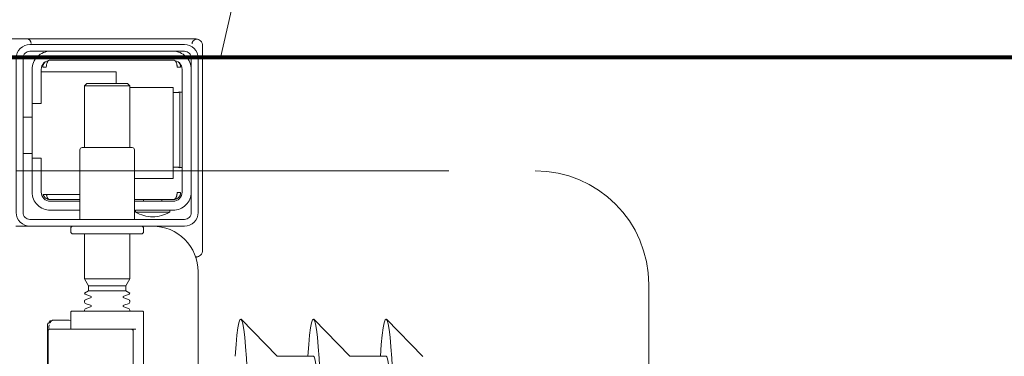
# Model space of a CAD drawing. Header units: metres. Extents: x 7408630 to 15602436, y 5561464 to 13303678.
# Tile 170 of 256: x 7413383 to 7413405, y 5567009 to 5567016. Entities that reach past the tile are written whole.
import ezdxf
from ezdxf.enums import TextEntityAlignment as Align

# ---------------------------------------------------------------- set-up
doc = ezdxf.new("R2010")
doc.units = ezdxf.units.M
doc.header["$MEASUREMENT"] = 0
doc.linetypes.add('HIDDEN2', pattern=[4.7625, 3.175, -1.5875])
for name, color, linetype, lineweight in [('!! 0_Opis_pom', 9, 'Continuous', 13), ('!! 1_OPIS POM NOWE', 140, 'Continuous', 5), ('!! 2 ZABUDOWA GK-MDF', 54, 'Continuous', 13), ('Granica', 112, 'Continuous', 80)]:
    doc.layers.add(name, color=color, linetype=linetype, lineweight=lineweight)
doc.layers.add('!! 2_WYBURZENIA DO REMONTU', color=7, linetype='Continuous', lineweight=0, true_color=0x4d4d4d, plot=False)
doc.layers.add('!!_@ wypos sanit nd', color=7, linetype='Continuous', lineweight=0, plot=False)
doc.styles.add('ARIAL', font='tahoma.ttf')

# ---------------------------------------------------------------- blocks, each defined once
blk = doc.blocks.new('99400_TOP')
for points in [[(-0.15993, 0.04968), (-0.17248, 0.04968, 0.405519), (-0.172, 0.05018), (-0.172, 0.05088, 0.414214), (-0.1725, 0.05138), (-0.1875, 0.05138, 0.414214), (-0.188, 0.05088), (-0.188, 0.05018, 0.405519), (-0.18751, 0.04968), (-0.19, 0.04968, -0.414214), (-0.2, 0.05968), (-0.2, 0.13968, -0.266001), (-0.19506, 0.1483)], [(-0.188, 0.14483), (-0.188, 0.06856, 0.414214), (-0.1878, 0.06836), (-0.17545, 0.06836), (-0.1722, 0.06836, 0.414214), (-0.172, 0.06856), (-0.172, 0.07236)], [(-0.1857, 0.08016), (-0.1857, 0.07256), (-0.1857, 0.08016), (-0.18567, 0.08026), (-0.18559, 0.08034), (-0.17695, 0.08036), (-0.16725, 0.08036, -0.414214), (-0.16705, 0.08016), (-0.16705, 0.07256, -0.414214), (-0.16725, 0.07236), (-0.18543, 0.07236), (-0.18553, 0.0724), (-0.18559, 0.07256)], [(-0.185, 0.06836), (-0.185, 0.06812, -0.050055), (-0.18485, 0.06786), (-0.18364, 0.06745, -0.719897), (-0.18364, 0.06707), (-0.18485, 0.06666, -0.050055), (-0.185, 0.0664), (-0.185, 0.06612, -0.050055), (-0.18485, 0.06586), (-0.18364, 0.06545, -0.719897), (-0.18364, 0.06507), (-0.18485, 0.06466, -0.050055), (-0.185, 0.0644), (-0.1841, 0.06388), (-0.1841, 0.06282), (-0.185, 0.06126), (-0.185, 0.05138)], [(-0.175, 0.06836), (-0.175, 0.06812, 0.050055), (-0.17514, 0.06786), (-0.17636, 0.06745, 0.719897), (-0.17636, 0.06707), (-0.17514, 0.06666, 0.050055), (-0.175, 0.0664), (-0.175, 0.06612, 0.050055), (-0.17514, 0.06586), (-0.17636, 0.06545, 0.719897), (-0.17636, 0.06507), (-0.17514, 0.06466, 0.050055), (-0.175, 0.0644), (-0.1759, 0.06388), (-0.1759, 0.06282), (-0.175, 0.06126), (-0.175, 0.05138)], [(-0.20011, 0.05634, 0.091301), (-0.20055, 0.05604, 0.198909), (-0.20099, 0.05497)], [(-0.19944, 0.0564, 0.170835), (-0.20011, 0.05634)], [(-0.186, 0.04818), (-0.186, 0.03288, 0.414214), (-0.1855, 0.03238), (-0.1745, 0.03238, 0.414214), (-0.174, 0.03288), (-0.174, 0.04818)], [(-0.1985, 0.04218, -0.414214), (-0.1945, 0.04618), (-0.18625, 0.04618), (-0.18625, 0.04656), (-0.19375, 0.04656), (-0.19375, 0.04618)], [(-0.18625, 0.04656, 0.119096), (-0.19, 0.04764, 0.119096), (-0.19375, 0.04656)], [(-0.174, 0.04618), (-0.1675, 0.04618, -0.414214), (-0.1635, 0.04218), (-0.16353, 0.04268)], [(-0.186, 0.04418), (-0.1945, 0.04418, 0.414214), (-0.1965, 0.04218), (-0.1965, 0.01518, 0.414214), (-0.1945, 0.01318), (-0.1675, 0.01318, 0.414214), (-0.1655, 0.01518), (-0.1655, 0.02268), (-0.1635, 0.02268), (-0.1635, 0.04218)], [(-0.1635, 0.03468), (-0.1655, 0.03468), (-0.1655, 0.04218, 0.414214), (-0.1675, 0.04418), (-0.174, 0.04418)], [(-0.1945, 0.02025), (-0.19515, 0.02024), (-0.19542, 0.02024), (-0.1956, 0.02024), (-0.19567, 0.02024, 0.116465), (-0.19589, 0.02018), (-0.19601, 0.02013), (-0.19601, 0.03683), (-0.19589, 0.03678, 0.116465), (-0.19567, 0.03672), (-0.19542, 0.03672), (-0.19515, 0.03672), (-0.1945, 0.03671)], [(-0.1675, 0.01118, 0.414214), (-0.1635, 0.01518), (-0.1635, 0.02268)], [(-0.1985, 0.01518, 0.414214), (-0.1945, 0.01118)], [(-0.20099, 0.00998, 0.198909), (-0.20055, 0.00892, 0.091301), (-0.20011, 0.00862)], [(-0.16237, 0.00849), (-0.16249, 0.00849), (-0.16269, 0.00849), (-0.16294, 0.00849), (-0.16323, 0.00849), (-0.16357, 0.00849), (-0.16393, 0.00849), (-0.16428, 0.00849), (-0.19771, 0.00849), (-0.19841, 0.00849), (-0.19903, 0.00849), (-0.19948, 0.00849), (-0.19961, 0.00849), (-0.19973, 0.00851), (-0.19984, 0.00853), (-0.20003, 0.00859, 0.517033), (-0.1987, 0.00952)], [(-0.1633, 0.00948, 0.412536), (-0.1623, 0.00848), (-0.1125, 0.00848), (-0.11221, 0.00851), (-0.11193, 0.0086), (-0.11168, 0.00873), (-0.11145, 0.00892), (-0.11126, 0.00914), (-0.11112, 0.0094), (-0.11104, 0.00968)]]:
    blk.add_lwpolyline(points, format="xyb")
for points in [[(-0.16687, 0.08148), (-0.16687, 0.07124), (-0.16691, 0.07111), (-0.16701, 0.07103), (-0.16725, 0.07098), (-0.16725, 0.07071), (-0.16728, 0.07061), (-0.16735, 0.07054), (-0.16746, 0.0705), (-0.16762, 0.07049), (-0.16775, 0.07048), (-0.16789, 0.07046), (-0.16797, 0.07039), (-0.16807, 0.07036), (-0.1682, 0.07036), (-0.17167, 0.07036), (-0.172, 0.07041)], [(-0.24944, 0.07835), (-0.24147, 0.07016)], [(-0.24136, 0.07831), (-0.23341, 0.07831), (-0.22548, 0.07016)], [(-0.22538, 0.07831), (-0.21743, 0.07831), (-0.2095, 0.07016)], [(-0.18633, 0.07236), (-0.1855, 0.07236), (-0.18567, 0.07246), (-0.1857, 0.07256)], [(-0.16713, 0.07216), (-0.16714, 0.0719), (-0.16723, 0.07137)], [(-0.16738, 0.07096), (-0.16772, 0.07051), (-0.16829, 0.07036)], [(-0.1841, 0.06388), (-0.1759, 0.06388)], [(-0.175, 0.06126), (-0.185, 0.06126)], [(-0.1759, 0.06282), (-0.1841, 0.06282)], [(-0.20001, 0.05638), (-0.19987, 0.05642), (-0.19976, 0.05645), (-0.19962, 0.05647), (-0.19948, 0.05647)], [(-0.20099, 0.05497), (-0.20099, 0.00998)], [(-0.19478, 0.04378), (-0.186, 0.04378)], [(-0.192, 0.04418), (-0.192, 0.04378)], [(-0.188, 0.04418), (-0.188, 0.04378)], [(-0.16664, 0.04268), (-0.16666, 0.04284), (-0.16669, 0.04295), (-0.16672, 0.04306), (-0.16675, 0.04316), (-0.16679, 0.04326), (-0.16683, 0.04337), (-0.16689, 0.04346), (-0.16694, 0.04355), (-0.16701, 0.04363), (-0.1671, 0.0437), (-0.16718, 0.04375), (-0.16728, 0.04378), (-0.16718, 0.04377), (-0.16708, 0.04376), (-0.16696, 0.04373), (-0.16686, 0.0437), (-0.16677, 0.04367), (-0.16666, 0.04362), (-0.16657, 0.04357), (-0.16646, 0.0435), (-0.16636, 0.04342), (-0.16627, 0.04334), (-0.16618, 0.04324), (-0.1661, 0.04314), (-0.16603, 0.04303), (-0.16597, 0.04292), (-0.16592, 0.0428), (-0.16588, 0.04268), (-0.174, 0.04268)], [(-0.174, 0.04378), (-0.16722, 0.04378)], [(-0.185, 0.01918), (-0.1945, 0.01918), (-0.1945, 0.03918), (-0.186, 0.03918)], [(-0.19591, 0.03679), (-0.19602, 0.03679), (-0.19616, 0.03679), (-0.19632, 0.03679), (-0.1965, 0.03679)], [(-0.1615, 0.03368), (-0.1635, 0.03368)], [(-0.185, 0.03238), (-0.185, 0.01876), (-0.1845, 0.01826), (-0.1755, 0.01826), (-0.175, 0.01876), (-0.175, 0.03238)], [(-0.1615, 0.02568), (-0.1635, 0.02568)], [(-0.1965, 0.02017), (-0.19632, 0.02017), (-0.19616, 0.02017), (-0.19602, 0.02017), (-0.19591, 0.02017)], [(-0.175, 0.01876), (-0.185, 0.01876)], [(-0.182, 0.01826), (-0.182, 0.01568), (-0.1655, 0.01568)], [(-0.16636, 0.01353), (-0.16625, 0.01364), (-0.16618, 0.01371), (-0.16612, 0.01379), (-0.16606, 0.01388), (-0.166, 0.01398), (-0.16596, 0.01407), (-0.16592, 0.01417), (-0.16589, 0.01428), (-0.16586, 0.01438), (-0.16584, 0.01449), (-0.16583, 0.01459), (-0.16583, 0.01469), (-0.16593, 0.01468), (-0.16606, 0.01468), (-0.1663, 0.01468), (-0.1664, 0.01468), (-0.16651, 0.01468), (-0.16661, 0.01468), (-0.16661, 0.01458), (-0.16662, 0.01448), (-0.16663, 0.01438), (-0.16664, 0.01428), (-0.16665, 0.01418), (-0.16667, 0.01407), (-0.1667, 0.01397), (-0.16673, 0.01387), (-0.16676, 0.01377), (-0.1668, 0.01366), (-0.16685, 0.01356), (-0.1669, 0.01347), (-0.16697, 0.01338), (-0.16704, 0.01331), (-0.16712, 0.01325), (-0.16725, 0.01318), (-0.19475, 0.01318), (-0.19493, 0.01328), (-0.19501, 0.01336), (-0.19507, 0.01344), (-0.19513, 0.01353), (-0.19518, 0.01363), (-0.19522, 0.01372), (-0.19526, 0.01383), (-0.19529, 0.01393), (-0.19532, 0.01405), (-0.19534, 0.01415), (-0.19536, 0.01425), (-0.19537, 0.01435), (-0.19538, 0.01446), (-0.19538, 0.01458), (-0.19539, 0.01468), (-0.19617, 0.01467), (-0.19616, 0.01456), (-0.19615, 0.01446), (-0.19613, 0.01435), (-0.1961, 0.01425), (-0.19607, 0.01415), (-0.19603, 0.01405), (-0.19598, 0.01395), (-0.19592, 0.01386), (-0.19586, 0.01377), (-0.19579, 0.01369), (-0.19571, 0.01361), (-0.19563, 0.01353)]]:
    blk.add_lwpolyline(points)
for points in [[(-0.2, 0.01268), (-0.2, 0.04668, -0.414214), (-0.197, 0.04968), (-0.163, 0.04968, -0.414214), (-0.16, 0.04668), (-0.16, 0.01268, -0.414214), (-0.163, 0.00968), (-0.197, 0.00968, -0.414214)], [(-0.1615, 0.04668), (-0.1615, 0.01268, -0.414214), (-0.163, 0.01118), (-0.197, 0.01118, -0.414214), (-0.1985, 0.01268), (-0.1985, 0.04668, -0.414214), (-0.197, 0.04818), (-0.163, 0.04818, -0.414214)]]:
    blk.add_lwpolyline(points, format="xyb", close=True)
blk.add_lwpolyline([(-0.19467, 0.04378), (-0.19466, 0.04378), (-0.19466, 0.04378), (-0.19466, 0.04378), (-0.19466, 0.04378), (-0.19466, 0.04378), (-0.19466, 0.04378), (-0.19466, 0.04378), (-0.19466, 0.04378), (-0.19466, 0.04378), (-0.19466, 0.04378), (-0.19466, 0.04378), (-0.19466, 0.04378), (-0.19466, 0.04378), (-0.19466, 0.04378), (-0.19466, 0.04378), (-0.19466, 0.04378), (-0.19467, 0.04378), (-0.19467, 0.04378), (-0.19467, 0.04378), (-0.19467, 0.04378), (-0.19468, 0.04378), (-0.19468, 0.04378), (-0.19469, 0.04378), (-0.1947, 0.04378), (-0.1947, 0.04378), (-0.19471, 0.04378), (-0.19471, 0.04378), (-0.19471, 0.04378), (-0.19471, 0.04378), (-0.19472, 0.04378), (-0.19472, 0.04378), (-0.19472, 0.04377), (-0.19472, 0.04377), (-0.19473, 0.04377), (-0.19473, 0.04377), (-0.19473, 0.04377), (-0.19473, 0.04377), (-0.19473, 0.04377), (-0.19473, 0.04377), (-0.19474, 0.04377), (-0.19474, 0.04377), (-0.19474, 0.04377), (-0.19474, 0.04377), (-0.19474, 0.04377), (-0.19475, 0.04377), (-0.19475, 0.04377), (-0.19475, 0.04377), (-0.19475, 0.04377), (-0.19476, 0.04377), (-0.19476, 0.04377), (-0.19476, 0.04377), (-0.19477, 0.04376), (-0.19477, 0.04376), (-0.19477, 0.04376), (-0.19478, 0.04376), (-0.19479, 0.04376), (-0.19479, 0.04376), (-0.1948, 0.04375), (-0.19481, 0.04375), (-0.19481, 0.04375), (-0.19482, 0.04374), (-0.19483, 0.04374), (-0.19483, 0.04374), (-0.19484, 0.04373), (-0.19485, 0.04373), (-0.19485, 0.04373), (-0.19486, 0.04372), (-0.19487, 0.04372), (-0.19488, 0.04371), (-0.19488, 0.04371), (-0.19489, 0.0437), (-0.1949, 0.0437), (-0.1949, 0.04369), (-0.19491, 0.04369), (-0.19492, 0.04368), (-0.19493, 0.04368), (-0.19493, 0.04367), (-0.19494, 0.04367), (-0.19495, 0.04366), (-0.19495, 0.04366), (-0.19496, 0.04365), (-0.19497, 0.04364), (-0.19497, 0.04364), (-0.19498, 0.04363), (-0.19499, 0.04362), (-0.19499, 0.04362), (-0.195, 0.04361), (-0.19501, 0.0436), (-0.19501, 0.04359), (-0.19502, 0.04359), (-0.19503, 0.04358), (-0.19503, 0.04357), (-0.19504, 0.04356), (-0.19504, 0.04356), (-0.19505, 0.04355), (-0.19506, 0.04354), (-0.19506, 0.04353), (-0.19507, 0.04352), (-0.19508, 0.04351), (-0.19508, 0.0435), (-0.19509, 0.04349), (-0.19509, 0.04349), (-0.1951, 0.04348), (-0.19511, 0.04347), (-0.19511, 0.04346), (-0.19512, 0.04345), (-0.19512, 0.04344), (-0.19513, 0.04343), (-0.19513, 0.04342), (-0.19514, 0.04341), (-0.19515, 0.0434), (-0.19515, 0.04339), (-0.19516, 0.04338), (-0.19516, 0.04337), (-0.19517, 0.04336), (-0.19517, 0.04334), (-0.19518, 0.04333), (-0.19518, 0.04332), (-0.19519, 0.04331), (-0.19519, 0.0433), (-0.1952, 0.04329), (-0.1952, 0.04328), (-0.19521, 0.04327), (-0.19521, 0.04325), (-0.19522, 0.04324), (-0.19522, 0.04323), (-0.19523, 0.04322), (-0.19523, 0.04321), (-0.19524, 0.04319), (-0.19524, 0.04318), (-0.19525, 0.04317), (-0.19525, 0.04316), (-0.19526, 0.04313), (-0.19527, 0.04311), (-0.19527, 0.04308), (-0.19528, 0.04306), (-0.19529, 0.04303), (-0.1953, 0.043), (-0.1953, 0.04298), (-0.19531, 0.04295), (-0.19532, 0.04292), (-0.19532, 0.0429), (-0.19533, 0.04287), (-0.19533, 0.04285), (-0.19534, 0.04282), (-0.19534, 0.04279), (-0.19535, 0.04277), (-0.19535, 0.04274), (-0.19536, 0.04271), (-0.19536, 0.04269), (-0.19536, 0.04266), (-0.19537, 0.04263), (-0.19537, 0.04261), (-0.19537, 0.04258), (-0.19537, 0.04257), (-0.19537, 0.04256), (-0.19537, 0.04255), (-0.19537, 0.04255), (-0.19537, 0.04254), (-0.19538, 0.04253), (-0.19538, 0.04253), (-0.19538, 0.04252), (-0.19538, 0.04252), (-0.19538, 0.04251), (-0.19538, 0.04251), (-0.19538, 0.0425), (-0.19538, 0.04249), (-0.19538, 0.04249), (-0.19538, 0.04248), (-0.19538, 0.04248), (-0.19538, 0.04248), (-0.19538, 0.04247), (-0.19538, 0.04247), (-0.19538, 0.04246), (-0.19538, 0.04246), (-0.19538, 0.04246), (-0.19538, 0.04245), (-0.19538, 0.04245), (-0.19538, 0.04245), (-0.19538, 0.04244), (-0.19538, 0.04244), (-0.19538, 0.04244), (-0.19538, 0.04244), (-0.19538, 0.04243), (-0.19538, 0.04243), (-0.19538, 0.04243), (-0.19538, 0.04242), (-0.19538, 0.04242), (-0.19538, 0.04241), (-0.19538, 0.04241), (-0.19538, 0.0424), (-0.19538, 0.0424), (-0.19538, 0.04239), (-0.19538, 0.04239), (-0.19538, 0.04239), (-0.19538, 0.04238), (-0.19538, 0.04238), (-0.19538, 0.04237), (-0.19538, 0.04237), (-0.19538, 0.04236), (-0.19538, 0.04236), (-0.19538, 0.04235), (-0.19538, 0.04235), (-0.19538, 0.04234), (-0.19538, 0.04234), (-0.19538, 0.04234), (-0.19538, 0.04233), (-0.19538, 0.04232), (-0.19538, 0.04232), (-0.19538, 0.04231), (-0.19538, 0.04231), (-0.19538, 0.04231), (-0.19538, 0.0423), (-0.19538, 0.0423), (-0.19538, 0.04229), (-0.19538, 0.04229), (-0.19538, 0.04229), (-0.19538, 0.04229), (-0.19538, 0.04228), (-0.19538, 0.04228), (-0.19538, 0.04228), (-0.19538, 0.04228), (-0.19539, 0.04228), (-0.19539, 0.04228), (-0.19539, 0.04228), (-0.19539, 0.04227), (-0.19539, 0.04227), (-0.1954, 0.04227), (-0.1954, 0.04227), (-0.1954, 0.04227), (-0.1954, 0.04227), (-0.19541, 0.04227), (-0.19541, 0.04227), (-0.19542, 0.04227), (-0.19542, 0.04227), (-0.19543, 0.04228), (-0.19544, 0.04228), (-0.19545, 0.04228), (-0.19545, 0.04228), (-0.19546, 0.04228), (-0.19546, 0.04228), (-0.19546, 0.04228), (-0.19547, 0.04228), (-0.19548, 0.04228), (-0.19549, 0.04228), (-0.19549, 0.04228), (-0.1955, 0.04228), (-0.19551, 0.04228), (-0.19552, 0.04228), (-0.19553, 0.04228), (-0.19554, 0.04228), (-0.19555, 0.04228), (-0.19556, 0.04228), (-0.19557, 0.04228), (-0.19558, 0.04228), (-0.19559, 0.04228), (-0.19561, 0.04228), (-0.19563, 0.04228), (-0.19565, 0.04228), (-0.19568, 0.04228), (-0.1957, 0.04228), (-0.19574, 0.04228), (-0.19576, 0.04228), (-0.19578, 0.04228), (-0.19595, 0.04228), (-0.19596, 0.04228), (-0.19598, 0.04228), (-0.19599, 0.04228), (-0.196, 0.04228), (-0.19602, 0.04228), (-0.19603, 0.04228), (-0.19604, 0.04228), (-0.19605, 0.04228), (-0.19606, 0.04228), (-0.19607, 0.04228), (-0.19608, 0.04228), (-0.19609, 0.04228), (-0.1961, 0.04228), (-0.19611, 0.04228), (-0.19612, 0.04228), (-0.19613, 0.04229), (-0.19613, 0.04229), (-0.19614, 0.04229), (-0.19614, 0.04229), (-0.19615, 0.04229), (-0.19615, 0.04229), (-0.19615, 0.04229), (-0.19615, 0.04229), (-0.19616, 0.04229), (-0.19616, 0.04229), (-0.19616, 0.04228), (-0.19616, 0.04228), (-0.19616, 0.04228), (-0.19616, 0.04228), (-0.19616, 0.04228), (-0.19616, 0.04228), (-0.19616, 0.04227), (-0.19616, 0.04227), (-0.19616, 0.04227), (-0.19617, 0.04227), (-0.19617, 0.04227), (-0.19617, 0.04227), (-0.19617, 0.04227), (-0.19617, 0.04227), (-0.19617, 0.04227), (-0.19617, 0.04227), (-0.19617, 0.04228), (-0.19617, 0.04228), (-0.19617, 0.04228), (-0.19617, 0.04229), (-0.19617, 0.04229), (-0.19617, 0.04229), (-0.19617, 0.0423), (-0.19617, 0.04231), (-0.19617, 0.04232), (-0.19617, 0.04233), (-0.19617, 0.04234), (-0.19616, 0.04234), (-0.19616, 0.04234), (-0.19616, 0.04235), (-0.19616, 0.04235), (-0.19616, 0.04236), (-0.19616, 0.04236), (-0.19616, 0.04237), (-0.19616, 0.04238), (-0.19616, 0.04239), (-0.19616, 0.04239), (-0.19616, 0.0424), (-0.19616, 0.0424), (-0.19616, 0.04241), (-0.19616, 0.04241), (-0.19616, 0.04241), (-0.19616, 0.04242), (-0.19616, 0.04242), (-0.19616, 0.04243), (-0.19616, 0.04243), (-0.19616, 0.04244), (-0.19616, 0.04244), (-0.19616, 0.04245), (-0.19616, 0.04245), (-0.19616, 0.04246), (-0.19616, 0.04246), (-0.19615, 0.04246), (-0.19615, 0.04246), (-0.19615, 0.04247), (-0.19615, 0.04247), (-0.19615, 0.04248), (-0.19615, 0.04248), (-0.19615, 0.04248), (-0.19615, 0.04249), (-0.19615, 0.04249), (-0.19615, 0.0425), (-0.19615, 0.04251), (-0.19615, 0.04251), (-0.19615, 0.04252), (-0.19615, 0.04252), (-0.19614, 0.04253), (-0.19614, 0.04254), (-0.19614, 0.04254), (-0.19614, 0.04255), (-0.19614, 0.04256), (-0.19614, 0.04256), (-0.19614, 0.04257), (-0.19614, 0.04258), (-0.19613, 0.04259), (-0.19613, 0.0426), (-0.19613, 0.0426), (-0.19613, 0.04261), (-0.19612, 0.04263), (-0.19612, 0.04264), (-0.19612, 0.04266), (-0.19611, 0.04268), (-0.19611, 0.04269), (-0.1961, 0.04271), (-0.1961, 0.04273), (-0.19609, 0.04274), (-0.19609, 0.04276), (-0.19608, 0.04277), (-0.19608, 0.04279), (-0.19607, 0.04281), (-0.19606, 0.04282), (-0.19606, 0.04284), (-0.19605, 0.04285), (-0.19605, 0.04287), (-0.19604, 0.04288), (-0.19603, 0.0429), (-0.19602, 0.04291), (-0.19602, 0.04293), (-0.19601, 0.04295), (-0.196, 0.04296), (-0.19599, 0.04298), (-0.19599, 0.04299), (-0.19598, 0.043), (-0.19597, 0.04302), (-0.19596, 0.04303), (-0.19595, 0.04305), (-0.19595, 0.04306), (-0.19594, 0.04308), (-0.19593, 0.04309), (-0.19592, 0.04311), (-0.19591, 0.04312), (-0.1959, 0.04313), (-0.19589, 0.04315), (-0.19588, 0.04316), (-0.19587, 0.04317), (-0.19586, 0.04319), (-0.19585, 0.0432), (-0.19584, 0.04321), (-0.19583, 0.04323), (-0.19582, 0.04324), (-0.19581, 0.04325), (-0.1958, 0.04327), (-0.19578, 0.04328), (-0.19577, 0.04329), (-0.19576, 0.0433), (-0.19575, 0.04332), (-0.19574, 0.04333), (-0.19573, 0.04334), (-0.19571, 0.04335), (-0.1957, 0.04336), (-0.19569, 0.04338), (-0.19568, 0.04339), (-0.19567, 0.0434), (-0.19565, 0.04341), (-0.19564, 0.04342), (-0.19563, 0.04343), (-0.19561, 0.04344), (-0.1956, 0.04345), (-0.19559, 0.04346), (-0.19557, 0.04347), (-0.19556, 0.04348), (-0.19555, 0.04349), (-0.19553, 0.0435), (-0.19552, 0.04351), (-0.19551, 0.04352), (-0.19549, 0.04353), (-0.19548, 0.04354), (-0.19546, 0.04355), (-0.19545, 0.04356), (-0.19543, 0.04357), (-0.19542, 0.04358), (-0.19541, 0.04358), (-0.19539, 0.04359), (-0.19538, 0.0436), (-0.19536, 0.04361), (-0.19535, 0.04362), (-0.19533, 0.04362), (-0.19532, 0.04363), (-0.1953, 0.04364), (-0.19529, 0.04365), (-0.19527, 0.04365), (-0.19525, 0.04366), (-0.19524, 0.04367), (-0.19522, 0.04367), (-0.19521, 0.04368), (-0.19519, 0.04368), (-0.19518, 0.04369), (-0.19516, 0.0437), (-0.19514, 0.0437), (-0.19513, 0.04371), (-0.19511, 0.04371), (-0.1951, 0.04372), (-0.19508, 0.04372), (-0.19506, 0.04373), (-0.19505, 0.04373), (-0.19503, 0.04373), (-0.19501, 0.04374), (-0.195, 0.04374), (-0.19498, 0.04375), (-0.19496, 0.04375), (-0.19495, 0.04375), (-0.19493, 0.04376), (-0.19491, 0.04376), (-0.19491, 0.04376), (-0.1949, 0.04376), (-0.19489, 0.04376), (-0.19488, 0.04376), (-0.19487, 0.04377), (-0.19486, 0.04377), (-0.19485, 0.04377), (-0.19483, 0.04377), (-0.19482, 0.04377), (-0.19481, 0.04377), (-0.1948, 0.04377), (-0.19479, 0.04377), (-0.19479, 0.04377), (-0.19478, 0.04377), (-0.19478, 0.04378), (-0.19477, 0.04378), (-0.19476, 0.04378), (-0.19475, 0.04378), (-0.19475, 0.04378), (-0.19474, 0.04378), (-0.19474, 0.04378), (-0.19473, 0.04378), (-0.19473, 0.04378), (-0.19471, 0.04378), (-0.1947, 0.04378), (-0.1947, 0.04378), (-0.19469, 0.04378), (-0.19469, 0.04378), (-0.19469, 0.04378), (-0.19469, 0.04378), (-0.19469, 0.04378), (-0.19468, 0.04378), (-0.19468, 0.04378), (-0.19468, 0.04378), (-0.19467, 0.04378), (-0.19467, 0.04378), (-0.19467, 0.04378), (-0.19467, 0.04378)], close=True)
for centre, major_axis, ratio, start_param, end_param in [((-0.24136, 0.12581), (0, 0.0557), 0.04256, 0.705617, 3.691026), ((-0.22538, 0.12581), (0, 0.0557), 0.04256, 0.705617, 3.691026), ((-0.20939, 0.12581), (0, 0.0557), 0.04256, 0.705617, 3.691026), ((-0.24136, 0.12581), (0, 0.0475), 0.04256, 0.705617, 3.141593), ((-0.22538, 0.12581), (0, 0.0475), 0.04256, 0.705617, 3.141593), ((-0.16763, 0.07069), (0.000004, -0.0002), 0.133184, 6.278107, 6.278112), ((-0.16723, 0.07118), (0.000013, -0.0002), 0.223, 6.276731, 6.276777)]:
    blk.add_ellipse(centre, major_axis=major_axis, ratio=ratio, start_param=start_param, end_param=end_param)
blk = doc.blocks.new('A$Cff2eaf8b')
blk.add_blockref('99400_TOP', (0, -0.08218))
blk = doc.blocks.new('A$C9c944097')
at = {"layer": '!! 2 ZABUDOWA GK-MDF'}
blk.add_lwpolyline([(2405.5, -241.47213), (2715.5, -241.47213)], dxfattribs=at)
at = {"layer": '!! 2_WYBURZENIA DO REMONTU', "linetype": 'HIDDEN2', "ltscale": 3}
for p, q in [((2688.62383, -225.75568), (2684.99013, -241.48909)), ((2684.99013, -241.48909), (2658.8432, -241.48909)), ((2651.91667, -243.97213), (2691.91667, -243.97213)), ((2694.41667, -246.47213), (2694.41667, -258.97213))]:
    blk.add_line(p, q, dxfattribs=at)
blk.add_arc((2691.91667, -246.47213), 2.5, 0, 90, dxfattribs=at)
blk.add_lwpolyline([(2613.5, -241.47213), (2715.5, -241.47213)])
at = {"layer": '!!_@ wypos sanit nd', "xscale": 100, "yscale": 100, "zscale": 100, "rotation": 180}
blk.add_blockref('A$Cff2eaf8b', (2664.5, -248.44013), dxfattribs=at)
at = {"layer": '!! 0_Opis_pom', "ltscale": 0.7, "style": 'ARIAL'}
for tag, p in [('B2,14', (2497.12282, -23.97252)), ('B2,12', (1965.56932, -35.77631)), ('B2,11', (1692.08817, -60.77765)), ('B2,16', (3818.15438, -63.71828)), ('B2,19.1', (5324.74708, -87.92078)), ('B2,17', (4129.82322, -93.25972)), ('B2,15', (3189.46558, -109.69496)), ('B2,10', (1351.71035, -111.25665)), ('B2,13', (2272.99389, -121.89624)), ('A2,5', (1075.52681, -127.78965)), ('B2,18', (4545.51277, -234.12017)), ('B2,19', (5775.76711, -239.42159)), ('A2,4', (318.83322, -329.3265)), ('A2.1', (994.53557, -353.44633)), ('B2.7', (3171.3557, -458.01164)), ('B2.2', (3599.26223, -690.3637)), ('A2.2', (994.53557, -692.67095)), ('B2,21', (4593.23787, -912.69388)), ('B2,9', (1798.58924, -939.09545)), ('A2.3', (455.44717, -940.66614)), ('B2,4', (3116.67143, -940.65712)), ('B2,3', (3297.35823, -941.16418)), ('B2,8', (2517.28573, -960.07338)), ('B2,20', (5834.09772, -965.70749)), ('B2.1', (3927.81794, -970.24709)), ('B2,5', (3309.56672, -1129.12418)), ('B2,6', (3122.36837, -1171.43557)), ('C2,2', (3435.86614, -1487.77973)), ('C2,1', (3957.73656, -2408.10352)), ('C2,3', (3457.72791, -2555.15039)), ('D1,1', (2554.19917, -3205.91504)), ('C2,4', (3866.78124, -3285.77383)), ('D1,4', (1780.27581, -3366.18103)), ('D1,6', (1380.86316, -3373.10994)), ('D1,3', (2098.36626, -3546.18257)), ('C2,5', (3178.15957, -3610.67242)), ('D1,5', (1914.6928, -3621.18339)), ('D1,2', (2201.15492, -3794.18451)), ('D1,7', (477.95048, -4408.76849)), ('D1,8', (338.43039, -4834.32895))]:
    blk.add_attdef(tag, text='', height=11.968, dxfattribs=at).set_placement(p, align=Align.MIDDLE_CENTER)
at = {"layer": '!! 1_OPIS POM NOWE', "style": 'ARIAL'}
for tag, p in [('C2.5B', (3593.7377, -3168.5911)), ('C2,5C', (3526.78796, -3281.02046)), ('C2.4', (3997.15534, -3347.99835)), ('E2,2', (2945.33506, -3413.31629)), ('C2,5A', (3566.4961, -3615.37865)), ('E2.9', (3984.52714, -3783.77287)), ('E2.7', (4645.53364, -3784.14655)), ('D1,2', (2903.25587, -3794.18451)), ('E2.2', (3405.83089, -4049.74196)), ('E2.8', (4380.36687, -4058.97571)), ('E2.6', (5154.87983, -4066.29138)), ('E2.1', (4427.07303, -4318.94156)), ('E2,3', (3401.59976, -4465.83792)), ('E2.4', (3758.95342, -4705.0924)), ('E2.5', (5238.11734, -4786.79525))]:
    blk.add_attdef(tag, text='', height=11.968, dxfattribs=at).set_placement(p, align=Align.MIDDLE_CENTER)

msp = doc.modelspace()

# ---------------------------------------------------------------- block references
at = {"layer": 'Granica'}
msp.add_blockref('A$C9c944097', (7410702.59401, 5567256.9858), dxfattribs=at)

doc.saveas('drawing.dxf')
